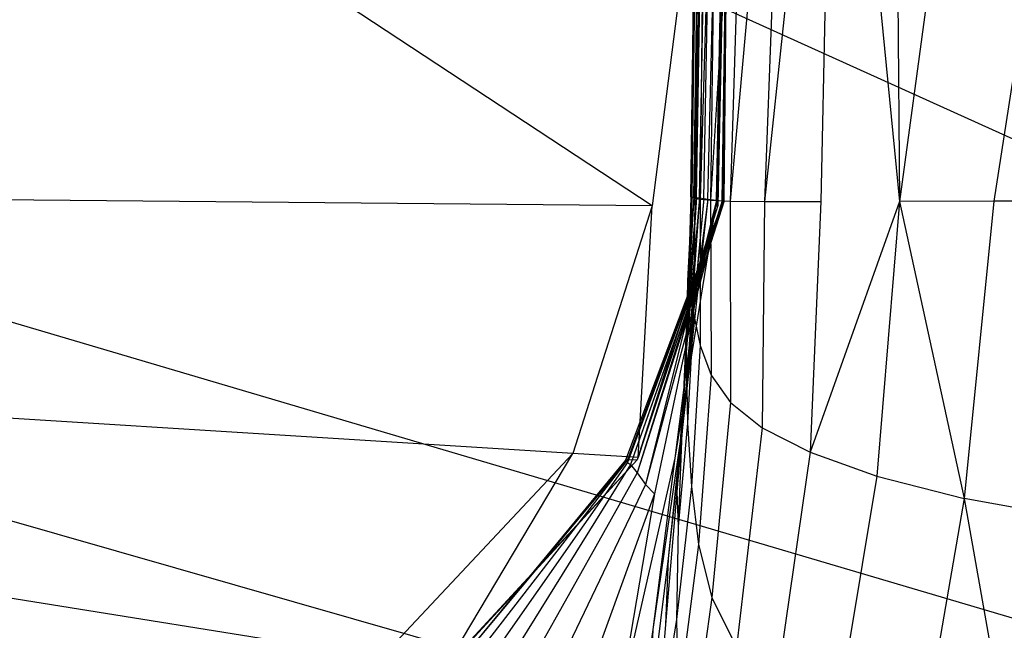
# Model space of a CAD drawing. Extents: x 0 to 0.36, y -0.56 to 0.
# Tile 14 of 24: x 0.048 to 0.136, y -0.17 to -0.115. Entities that reach past the tile are written whole.
import ezdxf

# ---------------------------------------------------------------- set-up
doc = ezdxf.new("R2010")
doc.units = 0
doc.layers.add('L0_WC_N_566010__0___REPLACEMTFO', color=7, linetype='CONTINUOUS')

msp = doc.modelspace()

# ---------------------------------------------------------------- linework, layer by layer
at = {"layer": 'L0_WC_N_566010__0___REPLACEMTFO', "color": 8}
for points, invisible_edges in [([(0.104422, -0.131893, 0.310898), (0.005335, -0.131007, 0.310606), (0.007963, -0.068414, 0.310697), (0.104422, -0.131893, 0.310898)], 14), ([(0.104422, -0.131893, 0.310898), (0.007963, -0.068414, 0.310697), (0.103798, -0.070887, 0.310715), (0.104422, -0.131893, 0.310898)], 14), ([(0.148276, -0.131034, 0.354705), (0.010522, -0.068649, 0.354705), (0.008976, -0.131165, 0.354705), (0.148276, -0.131034, 0.354705)], 13), ([(0.010522, -0.068649, 0.354705), (0.148276, -0.131034, 0.354705), (0.148562, -0.068488, 0.354705), (0.010522, -0.068649, 0.354705)], 14), ([(0.126188, -0.069694, 0.025003), (0.12668, -0.131502, 0.02632), (0.120858, -0.07154, 0.035676), (0.126188, -0.069694, 0.025003)], 14), ([(0.135114, -0.069699, 0.017859), (0.12668, -0.131502, 0.02632), (0.126188, -0.069694, 0.025003), (0.135114, -0.069699, 0.017859)], 14), ([(0.135179, -0.131487, 0.019104), (0.12668, -0.131502, 0.02632), (0.135114, -0.069699, 0.017859), (0.135179, -0.131487, 0.019104)], 14), ([(0.14478, -0.069695, 0.011777), (0.135179, -0.131487, 0.019104), (0.135114, -0.069699, 0.017859), (0.14478, -0.069695, 0.011777)], 14), ([(0.144947, -0.131473, 0.013306), (0.135179, -0.131487, 0.019104), (0.14478, -0.069695, 0.011777), (0.144947, -0.131473, 0.013306)], 14), ([(0.111513, -0.07677, 0.310716), (0.104422, -0.131893, 0.310898), (0.103798, -0.070887, 0.310715), (0.111513, -0.07677, 0.310716)], 14), ([(0.120858, -0.07154, 0.035676), (0.1196, -0.131511, 0.035199), (0.114544, -0.1315, 0.04505), (0.120858, -0.07154, 0.035676)], 14), ([(0.120858, -0.07154, 0.035676), (0.114544, -0.1315, 0.04505), (0.116768, -0.072754, 0.0457), (0.120858, -0.07154, 0.035676)], 14), ([(0.120858, -0.07154, 0.035676), (0.12668, -0.131502, 0.02632), (0.1196, -0.131511, 0.035199), (0.120858, -0.07154, 0.035676)], 14), ([(0.116768, -0.072754, 0.0457), (0.114544, -0.1315, 0.04505), (0.111442, -0.131463, 0.055), (0.116768, -0.072754, 0.0457)], 14), ([(0.116768, -0.072754, 0.0457), (0.111442, -0.131463, 0.055), (0.113247, -0.073695, 0.055335), (0.116768, -0.072754, 0.0457)], 14), ([(0.110463, -0.074245, 0.064939), (0.109674, -0.131397, 0.064915), (0.108746, -0.131309, 0.074693), (0.110463, -0.074245, 0.064939)], 14), ([(0.110463, -0.074245, 0.064939), (0.108746, -0.131309, 0.074693), (0.109314, -0.074909, 0.074503), (0.110463, -0.074245, 0.064939)], 14), ([(0.113247, -0.073695, 0.055335), (0.111442, -0.131463, 0.055), (0.109674, -0.131397, 0.064915), (0.113247, -0.073695, 0.055335)], 14), ([(0.113247, -0.073695, 0.055335), (0.109674, -0.131397, 0.064915), (0.110463, -0.074245, 0.064939), (0.113247, -0.073695, 0.055335)], 14), ([(0.107905, -0.131073, 0.110313), (0.108668, -0.074893, 0.094528), (0.108008, -0.131133, 0.094528), (0.107905, -0.131073, 0.110313)], 13), ([(0.108668, -0.074893, 0.094528), (0.107905, -0.131073, 0.110313), (0.108566, -0.074893, 0.110313), (0.108668, -0.074893, 0.094528)], 14), ([(0.108653, -0.074893, 0.119051), (0.107905, -0.131073, 0.110313), (0.107985, -0.131088, 0.11905), (0.108653, -0.074893, 0.119051)], 13), ([(0.107905, -0.131073, 0.110313), (0.108653, -0.074893, 0.119051), (0.108566, -0.074893, 0.110313), (0.107905, -0.131073, 0.110313)], 14), ([(0.108835, -0.074893, 0.127786), (0.107985, -0.131088, 0.11905), (0.108177, -0.131105, 0.127786), (0.108835, -0.074893, 0.127786)], 13), ([(0.107985, -0.131088, 0.11905), (0.108835, -0.074893, 0.127786), (0.108653, -0.074893, 0.119051), (0.107985, -0.131088, 0.11905)], 14), ([(0.108668, -0.074893, 0.094528), (0.108815, -0.075091, 0.084158), (0.108008, -0.131133, 0.094528), (0.108668, -0.074893, 0.094528)], 14), ([(0.108815, -0.075091, 0.084158), (0.108276, -0.131217, 0.084179), (0.108008, -0.131133, 0.094528), (0.108815, -0.075091, 0.084158)], 14), ([(0.109065, -0.074893, 0.135542), (0.108177, -0.131105, 0.127786), (0.108419, -0.131145, 0.135541), (0.109065, -0.074893, 0.135542)], 13), ([(0.108177, -0.131105, 0.127786), (0.109065, -0.074893, 0.135542), (0.108835, -0.074893, 0.127786), (0.108177, -0.131105, 0.127786)], 14), ([(0.108276, -0.131217, 0.084179), (0.109314, -0.074909, 0.074503), (0.108746, -0.131309, 0.074693), (0.108276, -0.131217, 0.084179)], 13), ([(0.109314, -0.074909, 0.074503), (0.108276, -0.131217, 0.084179), (0.108815, -0.075091, 0.084158), (0.109314, -0.074909, 0.074503)], 14), ([(0.109347, -0.074893, 0.143296), (0.108419, -0.131145, 0.135541), (0.108693, -0.131186, 0.143296), (0.109347, -0.074893, 0.143296)], 13), ([(0.108419, -0.131145, 0.135541), (0.109347, -0.074893, 0.143296), (0.109065, -0.074893, 0.135542), (0.108419, -0.131145, 0.135541)], 14), ([(0.109716, -0.074893, 0.152329), (0.108693, -0.131186, 0.143296), (0.109077, -0.131241, 0.152324), (0.109716, -0.074893, 0.152329)], 13), ([(0.108693, -0.131186, 0.143296), (0.109716, -0.074893, 0.152329), (0.109347, -0.074893, 0.143296), (0.108693, -0.131186, 0.143296)], 14), ([(0.110079, -0.074893, 0.161353), (0.109077, -0.131241, 0.152324), (0.109432, -0.131293, 0.161353), (0.110079, -0.074893, 0.161353)], 13), ([(0.109077, -0.131241, 0.152324), (0.110079, -0.074893, 0.161353), (0.109716, -0.074893, 0.152329), (0.109077, -0.131241, 0.152324)], 14), ([(0.110846, -0.074893, 0.18291), (0.109432, -0.131293, 0.161353), (0.110205, -0.131387, 0.182911), (0.110846, -0.074893, 0.18291)], 13), ([(0.109432, -0.131293, 0.161353), (0.110846, -0.074893, 0.18291), (0.110079, -0.074893, 0.161353), (0.109432, -0.131293, 0.161353)], 14), ([(0.111362, -0.074893, 0.207526), (0.110205, -0.131387, 0.182911), (0.110725, -0.131433, 0.207526), (0.111362, -0.074893, 0.207526)], 13), ([(0.110205, -0.131387, 0.182911), (0.111362, -0.074893, 0.207526), (0.110846, -0.074893, 0.18291), (0.110205, -0.131387, 0.182911)], 14), ([(0.111536, -0.074893, 0.233713), (0.110725, -0.131433, 0.207526), (0.1109, -0.131452, 0.233712), (0.111536, -0.074893, 0.233713)], 13), ([(0.110725, -0.131433, 0.207526), (0.111536, -0.074893, 0.233713), (0.111362, -0.074893, 0.207526), (0.110725, -0.131433, 0.207526)], 14), ([(0.111442, -0.074893, 0.297995), (0.110803, -0.131459, 0.297995), (0.111523, -0.076764, 0.308269), (0.111442, -0.074893, 0.297995)], 14), ([(0.110803, -0.131459, 0.297995), (0.111459, -0.074893, 0.285287), (0.110824, -0.13146, 0.285287), (0.110803, -0.131459, 0.297995)], 13), ([(0.111459, -0.074893, 0.285287), (0.110803, -0.131459, 0.297995), (0.111442, -0.074893, 0.297995), (0.111459, -0.074893, 0.285287)], 14), ([(0.110824, -0.13146, 0.285287), (0.111488, -0.074893, 0.272521), (0.110845, -0.131462, 0.272521), (0.110824, -0.13146, 0.285287)], 13), ([(0.111488, -0.074893, 0.272521), (0.110824, -0.13146, 0.285287), (0.111459, -0.074893, 0.285287), (0.111488, -0.074893, 0.272521)], 14), ([(0.111488, -0.074893, 0.272521), (0.110884, -0.131459, 0.259754), (0.110845, -0.131462, 0.272521), (0.111488, -0.074893, 0.272521)], 13), ([(0.110884, -0.131459, 0.259754), (0.111488, -0.074893, 0.272521), (0.111519, -0.074893, 0.259756), (0.110884, -0.131459, 0.259754)], 14), ([(0.111519, -0.074893, 0.259756), (0.1109, -0.131452, 0.233712), (0.110884, -0.131459, 0.259754), (0.111519, -0.074893, 0.259756)], 13), ([(0.1109, -0.131452, 0.233712), (0.111519, -0.074893, 0.259756), (0.111536, -0.074893, 0.233713), (0.1109, -0.131452, 0.233712)], 14), ([(0.111513, -0.07677, 0.310716), (0.110227, -0.131945, 0.310915), (0.104422, -0.131893, 0.310898), (0.111513, -0.07677, 0.310716)], 14), ([(0.111513, -0.07677, 0.310716), (0.110338, -0.131851, 0.308429), (0.110227, -0.131945, 0.310915), (0.111513, -0.07677, 0.310716)], 14), ([(0.111523, -0.076764, 0.308269), (0.110803, -0.131459, 0.297995), (0.110338, -0.131851, 0.308429), (0.111523, -0.076764, 0.308269)], 14), ([(0.111523, -0.076764, 0.308269), (0.110338, -0.131851, 0.308429), (0.111513, -0.07677, 0.310716), (0.111523, -0.076764, 0.308269)], 14), ([(0.097306, -0.154176, 0.311151), (0.005232, -0.148407, 0.310593), (0.005335, -0.131007, 0.310606), (0.097306, -0.154176, 0.311151)], 14), ([(0.104422, -0.131893, 0.310898), (0.097306, -0.154176, 0.311151), (0.005335, -0.131007, 0.310606), (0.104422, -0.131893, 0.310898)], 14), ([(0.008976, -0.131165, 0.354705), (0.15106, -0.173156, 0.354705), (0.148276, -0.131034, 0.354705), (0.008976, -0.131165, 0.354705)], 14), ([(0.108177, -0.131105, 0.127786), (0.107618, -0.138642, 0.113858), (0.107534, -0.141606, 0.121456), (0.108177, -0.131105, 0.127786)], 14), ([(0.108177, -0.131105, 0.127786), (0.107534, -0.141606, 0.121456), (0.108419, -0.131145, 0.135541), (0.108177, -0.131105, 0.127786)], 14), ([(0.107985, -0.131088, 0.11905), (0.107772, -0.136203, 0.108125), (0.107618, -0.138642, 0.113858), (0.107985, -0.131088, 0.11905)], 14), ([(0.107985, -0.131088, 0.11905), (0.107618, -0.138642, 0.113858), (0.108177, -0.131105, 0.127786), (0.107985, -0.131088, 0.11905)], 14), ([(0.107905, -0.131073, 0.110313), (0.107772, -0.136203, 0.108125), (0.107985, -0.131088, 0.11905), (0.107905, -0.131073, 0.110313)], 14), ([(0.107905, -0.131073, 0.110313), (0.108008, -0.131133, 0.094528), (0.107772, -0.136203, 0.108125), (0.107905, -0.131073, 0.110313)], 14), ([(0.15106, -0.173156, 0.354705), (0.008976, -0.131165, 0.354705), (0.008571, -0.149308, 0.354705), (0.15106, -0.173156, 0.354705)], 13), ([(0.104422, -0.131893, 0.310898), (0.10318, -0.154545, 0.311187), (0.097306, -0.154176, 0.311151), (0.104422, -0.131893, 0.310898)], 13), ([(0.110803, -0.131459, 0.297995), (0.102219, -0.154756, 0.282828), (0.102044, -0.15476, 0.296243), (0.110803, -0.131459, 0.297995)], 14), ([(0.110803, -0.131459, 0.297995), (0.102044, -0.15476, 0.296243), (0.103093, -0.154736, 0.308614), (0.110803, -0.131459, 0.297995)], 14), ([(0.110884, -0.131459, 0.259754), (0.102489, -0.155171, 0.251681), (0.102205, -0.154987, 0.268301), (0.110884, -0.131459, 0.259754)], 14), ([(0.110884, -0.131459, 0.259754), (0.102205, -0.154987, 0.268301), (0.110845, -0.131462, 0.272521), (0.110884, -0.131459, 0.259754)], 14), ([(0.110845, -0.131462, 0.272521), (0.102205, -0.154987, 0.268301), (0.102219, -0.154756, 0.282828), (0.110845, -0.131462, 0.272521)], 14), ([(0.110803, -0.131459, 0.297995), (0.110824, -0.13146, 0.285287), (0.102219, -0.154756, 0.282828), (0.110803, -0.131459, 0.297995)], 14), ([(0.110824, -0.13146, 0.285287), (0.110845, -0.131462, 0.272521), (0.102219, -0.154756, 0.282828), (0.110824, -0.13146, 0.285287)], 14), ([(0.1109, -0.131452, 0.233712), (0.103085, -0.155901, 0.230286), (0.102489, -0.155171, 0.251681), (0.1109, -0.131452, 0.233712)], 14), ([(0.1109, -0.131452, 0.233712), (0.102489, -0.155171, 0.251681), (0.110884, -0.131459, 0.259754), (0.1109, -0.131452, 0.233712)], 14), ([(0.110725, -0.131433, 0.207526), (0.103828, -0.156962, 0.207124), (0.103085, -0.155901, 0.230286), (0.110725, -0.131433, 0.207526)], 14), ([(0.110725, -0.131433, 0.207526), (0.103085, -0.155901, 0.230286), (0.1109, -0.131452, 0.233712), (0.110725, -0.131433, 0.207526)], 14), ([(0.110803, -0.131459, 0.297995), (0.103093, -0.154736, 0.308614), (0.110338, -0.131851, 0.308429), (0.110803, -0.131459, 0.297995)], 14), ([(0.110338, -0.131851, 0.308429), (0.103093, -0.154736, 0.308614), (0.10318, -0.154545, 0.311187), (0.110338, -0.131851, 0.308429)], 14), ([(0.110338, -0.131851, 0.308429), (0.10318, -0.154545, 0.311187), (0.110227, -0.131945, 0.310915), (0.110338, -0.131851, 0.308429)], 14), ([(0.10318, -0.154545, 0.311187), (0.104422, -0.131893, 0.310898), (0.110227, -0.131945, 0.310915), (0.10318, -0.154545, 0.311187)], 14), ([(0.110205, -0.131387, 0.182911), (0.104648, -0.15779, 0.18389), (0.103828, -0.156962, 0.207124), (0.110205, -0.131387, 0.182911)], 14), ([(0.110205, -0.131387, 0.182911), (0.103828, -0.156962, 0.207124), (0.110725, -0.131433, 0.207526), (0.110205, -0.131387, 0.182911)], 14), ([(0.110205, -0.131387, 0.182911), (0.106455, -0.154594, 0.163813), (0.104648, -0.15779, 0.18389), (0.110205, -0.131387, 0.182911)], 14), ([(0.109432, -0.131293, 0.161353), (0.106455, -0.154594, 0.163813), (0.110205, -0.131387, 0.182911), (0.109432, -0.131293, 0.161353)], 14), ([(0.109432, -0.131293, 0.161353), (0.107241, -0.151031, 0.14995), (0.106455, -0.154594, 0.163813), (0.109432, -0.131293, 0.161353)], 14), ([(0.109077, -0.131241, 0.152324), (0.107241, -0.151031, 0.14995), (0.109432, -0.131293, 0.161353), (0.109077, -0.131241, 0.152324)], 14), ([(0.109077, -0.131241, 0.152324), (0.107512, -0.147748, 0.13895), (0.107241, -0.151031, 0.14995), (0.109077, -0.131241, 0.152324)], 14), ([(0.108693, -0.131186, 0.143296), (0.107531, -0.14465, 0.129737), (0.107512, -0.147748, 0.13895), (0.108693, -0.131186, 0.143296)], 14), ([(0.108693, -0.131186, 0.143296), (0.107512, -0.147748, 0.13895), (0.109077, -0.131241, 0.152324), (0.108693, -0.131186, 0.143296)], 14), ([(0.108419, -0.131145, 0.135541), (0.107531, -0.14465, 0.129737), (0.108693, -0.131186, 0.143296), (0.108419, -0.131145, 0.135541)], 14), ([(0.108419, -0.131145, 0.135541), (0.107534, -0.141606, 0.121456), (0.107531, -0.14465, 0.129737), (0.108419, -0.131145, 0.135541)], 14), ([(0.108008, -0.131133, 0.094528), (0.107803, -0.138654, 0.100177), (0.107772, -0.136203, 0.108125), (0.108008, -0.131133, 0.094528)], 14), ([(0.108008, -0.131133, 0.094528), (0.108276, -0.131217, 0.084179), (0.107803, -0.138654, 0.100177), (0.108008, -0.131133, 0.094528)], 14), ([(0.108276, -0.131217, 0.084179), (0.108149, -0.141582, 0.091246), (0.107803, -0.138654, 0.100177), (0.108276, -0.131217, 0.084179)], 14), ([(0.108276, -0.131217, 0.084179), (0.108746, -0.131309, 0.074693), (0.108149, -0.141582, 0.091246), (0.108276, -0.131217, 0.084179)], 14), ([(0.108746, -0.131309, 0.074693), (0.108746, -0.144449, 0.082033), (0.108149, -0.141582, 0.091246), (0.108746, -0.131309, 0.074693)], 14), ([(0.108746, -0.131309, 0.074693), (0.109674, -0.131397, 0.064915), (0.108746, -0.144449, 0.082033), (0.108746, -0.131309, 0.074693)], 14), ([(0.109674, -0.131397, 0.064915), (0.109739, -0.147115, 0.072484), (0.108746, -0.144449, 0.082033), (0.109674, -0.131397, 0.064915)], 14), ([(0.109674, -0.131397, 0.064915), (0.111442, -0.131463, 0.055), (0.109739, -0.147115, 0.072484), (0.109674, -0.131397, 0.064915)], 14), ([(0.111442, -0.131463, 0.055), (0.111469, -0.149573, 0.062678), (0.109739, -0.147115, 0.072484), (0.111442, -0.131463, 0.055)], 14), ([(0.111442, -0.131463, 0.055), (0.114544, -0.1315, 0.04505), (0.111469, -0.149573, 0.062678), (0.111442, -0.131463, 0.055)], 14), ([(0.114544, -0.1315, 0.04505), (0.114324, -0.15187, 0.052712), (0.111469, -0.149573, 0.062678), (0.114544, -0.1315, 0.04505)], 14), ([(0.114544, -0.1315, 0.04505), (0.1196, -0.131511, 0.035199), (0.114324, -0.15187, 0.052712), (0.114544, -0.1315, 0.04505)], 14), ([(0.1196, -0.131511, 0.035199), (0.118654, -0.154066, 0.042735), (0.114324, -0.15187, 0.052712), (0.1196, -0.131511, 0.035199)], 14), ([(0.12668, -0.131502, 0.02632), (0.124651, -0.156196, 0.033124), (0.118654, -0.154066, 0.042735), (0.12668, -0.131502, 0.02632)], 14), ([(0.12668, -0.131502, 0.02632), (0.118654, -0.154066, 0.042735), (0.1196, -0.131511, 0.035199), (0.12668, -0.131502, 0.02632)], 14), ([(0.12668, -0.131502, 0.02632), (0.132512, -0.15822, 0.024417), (0.124651, -0.156196, 0.033124), (0.12668, -0.131502, 0.02632)], 14), ([(0.135179, -0.131487, 0.019104), (0.132512, -0.15822, 0.024417), (0.12668, -0.131502, 0.02632), (0.135179, -0.131487, 0.019104)], 14), ([(0.14242, -0.160033, 0.017132), (0.132512, -0.15822, 0.024417), (0.135179, -0.131487, 0.019104), (0.14242, -0.160033, 0.017132)], 14), ([(0.144947, -0.131473, 0.013306), (0.14242, -0.160033, 0.017132), (0.135179, -0.131487, 0.019104), (0.144947, -0.131473, 0.013306)], 14), ([(0.107803, -0.138654, 0.100177), (0.107618, -0.138642, 0.113858), (0.107772, -0.136203, 0.108125), (0.107803, -0.138654, 0.100177)], 14), ([(0.107618, -0.138642, 0.113858), (0.107803, -0.138654, 0.100177), (0.107497, -0.145256, 0.106765), (0.107618, -0.138642, 0.113858)], 13), ([(0.107618, -0.138642, 0.113858), (0.107497, -0.145256, 0.106765), (0.107534, -0.141606, 0.121456), (0.107618, -0.138642, 0.113858)], 14), ([(0.107803, -0.138654, 0.100177), (0.108149, -0.141582, 0.091246), (0.107497, -0.145256, 0.106765), (0.107803, -0.138654, 0.100177)], 14), ([(0.107534, -0.141606, 0.121456), (0.107497, -0.145256, 0.106765), (0.107117, -0.151531, 0.114441), (0.107534, -0.141606, 0.121456)], 14), ([(0.107534, -0.141606, 0.121456), (0.107117, -0.151531, 0.114441), (0.107531, -0.14465, 0.129737), (0.107534, -0.141606, 0.121456)], 14), ([(0.108149, -0.141582, 0.091246), (0.107613, -0.151432, 0.098546), (0.107497, -0.145256, 0.106765), (0.108149, -0.141582, 0.091246)], 14), ([(0.108149, -0.141582, 0.091246), (0.108746, -0.144449, 0.082033), (0.107613, -0.151432, 0.098546), (0.108149, -0.141582, 0.091246)], 14), ([(0.107531, -0.14465, 0.129737), (0.107117, -0.151531, 0.114441), (0.106634, -0.157586, 0.123077), (0.107531, -0.14465, 0.129737)], 14), ([(0.107531, -0.14465, 0.129737), (0.106634, -0.157586, 0.123077), (0.107512, -0.147748, 0.13895), (0.107531, -0.14465, 0.129737)], 14), ([(0.107497, -0.145256, 0.106765), (0.107613, -0.151432, 0.098546), (0.107117, -0.151531, 0.114441), (0.107497, -0.145256, 0.106765)], 14), ([(0.108746, -0.144449, 0.082033), (0.107956, -0.157135, 0.089647), (0.107613, -0.151432, 0.098546), (0.108746, -0.144449, 0.082033)], 14), ([(0.108746, -0.144449, 0.082033), (0.109739, -0.147115, 0.072484), (0.107956, -0.157135, 0.089647), (0.108746, -0.144449, 0.082033)], 14), ([(0.107512, -0.147748, 0.13895), (0.105858, -0.163614, 0.132986), (0.107241, -0.151031, 0.14995), (0.107512, -0.147748, 0.13895)], 14), ([(0.107512, -0.147748, 0.13895), (0.106634, -0.157586, 0.123077), (0.105858, -0.163614, 0.132986), (0.107512, -0.147748, 0.13895)], 14), ([(0.109739, -0.147115, 0.072484), (0.108586, -0.162344, 0.080225), (0.107956, -0.157135, 0.089647), (0.109739, -0.147115, 0.072484)], 14), ([(0.109739, -0.147115, 0.072484), (0.111469, -0.149573, 0.062678), (0.108586, -0.162344, 0.080225), (0.109739, -0.147115, 0.072484)], 14), ([(0.08006, -0.172533, 0.311228), (0.005159, -0.160558, 0.310584), (0.005232, -0.148407, 0.310593), (0.08006, -0.172533, 0.311228)], 14), ([(0.097306, -0.154176, 0.311151), (0.08006, -0.172533, 0.311228), (0.005232, -0.148407, 0.310593), (0.097306, -0.154176, 0.311151)], 14), ([(0.123186, -0.182078, 0.354706), (0.008571, -0.149308, 0.354705), (0.008356, -0.161548, 0.354705), (0.123186, -0.182078, 0.354706)], 13), ([(0.008571, -0.149308, 0.354705), (0.123186, -0.182078, 0.354706), (0.15106, -0.173156, 0.354705), (0.008571, -0.149308, 0.354705)], 14), ([(0.111469, -0.149573, 0.062678), (0.109812, -0.167124, 0.070373), (0.108586, -0.162344, 0.080225), (0.111469, -0.149573, 0.062678)], 14), ([(0.111469, -0.149573, 0.062678), (0.114324, -0.15187, 0.052712), (0.109812, -0.167124, 0.070373), (0.111469, -0.149573, 0.062678)], 14), ([(0.107241, -0.151031, 0.14995), (0.105858, -0.163614, 0.132986), (0.104504, -0.170002, 0.144948), (0.107241, -0.151031, 0.14995)], 14), ([(0.107241, -0.151031, 0.14995), (0.104504, -0.170002, 0.144948), (0.106455, -0.154594, 0.163813), (0.107241, -0.151031, 0.14995)], 14), ([(0.107613, -0.151432, 0.098546), (0.106775, -0.160727, 0.106494), (0.107117, -0.151531, 0.114441), (0.107613, -0.151432, 0.098546)], 14), ([(0.107613, -0.151432, 0.098546), (0.107956, -0.157135, 0.089647), (0.106775, -0.160727, 0.106494), (0.107613, -0.151432, 0.098546)], 14), ([(0.107117, -0.151531, 0.114441), (0.106775, -0.160727, 0.106494), (0.106634, -0.157586, 0.123077), (0.107117, -0.151531, 0.114441)], 14), ([(0.114324, -0.15187, 0.052712), (0.112008, -0.171594, 0.060144), (0.109812, -0.167124, 0.070373), (0.114324, -0.15187, 0.052712)], 14), ([(0.114324, -0.15187, 0.052712), (0.118654, -0.154066, 0.042735), (0.112008, -0.171594, 0.060144), (0.114324, -0.15187, 0.052712)], 14), ([(0.118654, -0.154066, 0.042735), (0.115503, -0.175864, 0.049591), (0.112008, -0.171594, 0.060144), (0.118654, -0.154066, 0.042735)], 14), ([(0.118654, -0.154066, 0.042735), (0.124651, -0.156196, 0.033124), (0.115503, -0.175864, 0.049591), (0.118654, -0.154066, 0.042735)], 14), ([(0.097306, -0.154176, 0.311151), (0.085787, -0.173449, 0.311275), (0.08006, -0.172533, 0.311228), (0.097306, -0.154176, 0.311151)], 13), ([(0.085787, -0.173449, 0.311275), (0.103093, -0.154736, 0.308614), (0.085717, -0.173617, 0.30872), (0.085787, -0.173449, 0.311275)], 13), ([(0.103093, -0.154736, 0.308614), (0.102044, -0.15476, 0.296243), (0.085717, -0.173617, 0.30872), (0.103093, -0.154736, 0.308614)], 14), ([(0.102044, -0.15476, 0.296243), (0.086131, -0.173997, 0.295037), (0.085717, -0.173617, 0.30872), (0.102044, -0.15476, 0.296243)], 14), ([(0.085787, -0.173449, 0.311275), (0.097306, -0.154176, 0.311151), (0.10318, -0.154545, 0.311187), (0.085787, -0.173449, 0.311275)], 14), ([(0.103093, -0.154736, 0.308614), (0.085787, -0.173449, 0.311275), (0.10318, -0.154545, 0.311187), (0.103093, -0.154736, 0.308614)], 14), ([(0.102219, -0.154756, 0.282828), (0.086805, -0.174616, 0.280585), (0.086131, -0.173997, 0.295037), (0.102219, -0.154756, 0.282828)], 14), ([(0.102219, -0.154756, 0.282828), (0.086131, -0.173997, 0.295037), (0.102044, -0.15476, 0.296243), (0.102219, -0.154756, 0.282828)], 14), ([(0.102219, -0.154756, 0.282828), (0.102205, -0.154987, 0.268301), (0.086805, -0.174616, 0.280585), (0.102219, -0.154756, 0.282828)], 14), ([(0.102205, -0.154987, 0.268301), (0.087882, -0.175397, 0.264905), (0.086805, -0.174616, 0.280585), (0.102205, -0.154987, 0.268301)], 14), ([(0.102205, -0.154987, 0.268301), (0.102489, -0.155171, 0.251681), (0.087882, -0.175397, 0.264905), (0.102205, -0.154987, 0.268301)], 14), ([(0.106455, -0.154594, 0.163813), (0.101313, -0.177234, 0.160293), (0.104648, -0.15779, 0.18389), (0.106455, -0.154594, 0.163813)], 14), ([(0.106455, -0.154594, 0.163813), (0.104504, -0.170002, 0.144948), (0.101313, -0.177234, 0.160293), (0.106455, -0.154594, 0.163813)], 14), ([(0.102489, -0.155171, 0.251681), (0.08925, -0.176401, 0.247592), (0.087882, -0.175397, 0.264905), (0.102489, -0.155171, 0.251681)], 14), ([(0.102489, -0.155171, 0.251681), (0.103085, -0.155901, 0.230286), (0.08925, -0.176401, 0.247592), (0.102489, -0.155171, 0.251681)], 14), ([(0.103085, -0.155901, 0.230286), (0.090667, -0.17804, 0.227975), (0.08925, -0.176401, 0.247592), (0.103085, -0.155901, 0.230286)], 14), ([(0.103085, -0.155901, 0.230286), (0.103828, -0.156962, 0.207124), (0.090667, -0.17804, 0.227975), (0.103085, -0.155901, 0.230286)], 14), ([(0.124651, -0.156196, 0.033124), (0.120667, -0.179994, 0.038892), (0.115503, -0.175864, 0.049591), (0.124651, -0.156196, 0.033124)], 14), ([(0.124651, -0.156196, 0.033124), (0.132512, -0.15822, 0.024417), (0.120667, -0.179994, 0.038892), (0.124651, -0.156196, 0.033124)], 14), ([(0.103828, -0.156962, 0.207124), (0.092265, -0.181049, 0.206521), (0.090667, -0.17804, 0.227975), (0.103828, -0.156962, 0.207124)], 14), ([(0.103828, -0.156962, 0.207124), (0.104648, -0.15779, 0.18389), (0.092265, -0.181049, 0.206521), (0.103828, -0.156962, 0.207124)], 14), ([(0.106634, -0.157586, 0.123077), (0.105625, -0.169548, 0.115311), (0.105858, -0.163614, 0.132986), (0.106634, -0.157586, 0.123077)], 14), ([(0.106634, -0.157586, 0.123077), (0.106775, -0.160727, 0.106494), (0.105625, -0.169548, 0.115311), (0.106634, -0.157586, 0.123077)], 14), ([(0.107956, -0.157135, 0.089647), (0.10661, -0.169114, 0.097753), (0.106775, -0.160727, 0.106494), (0.107956, -0.157135, 0.089647)], 14), ([(0.107956, -0.157135, 0.089647), (0.108586, -0.162344, 0.080225), (0.10661, -0.169114, 0.097753), (0.107956, -0.157135, 0.089647)], 14), ([(0.104648, -0.15779, 0.18389), (0.094118, -0.186716, 0.181692), (0.092265, -0.181049, 0.206521), (0.104648, -0.15779, 0.18389)], 14), ([(0.104648, -0.15779, 0.18389), (0.101313, -0.177234, 0.160293), (0.094118, -0.186716, 0.181692), (0.104648, -0.15779, 0.18389)], 14), ([(0.132512, -0.15822, 0.024417), (0.128048, -0.183951, 0.028467), (0.120667, -0.179994, 0.038892), (0.132512, -0.15822, 0.024417)], 14), ([(0.132512, -0.15822, 0.024417), (0.13768, -0.18753, 0.018684), (0.128048, -0.183951, 0.028467), (0.132512, -0.15822, 0.024417)], 14), ([(0.14242, -0.160033, 0.017132), (0.13768, -0.18753, 0.018684), (0.132512, -0.15822, 0.024417), (0.14242, -0.160033, 0.017132)], 14), ([(0.062561, -0.189777, 0.310994), (0.005053, -0.178274, 0.310571), (0.005159, -0.160558, 0.310584), (0.062561, -0.189777, 0.310994)], 14), ([(0.08006, -0.172533, 0.311228), (0.062561, -0.189777, 0.310994), (0.005159, -0.160558, 0.310584), (0.08006, -0.172533, 0.311228)], 14), ([(0.106775, -0.160727, 0.106494), (0.10661, -0.169114, 0.097753), (0.105625, -0.169548, 0.115311), (0.106775, -0.160727, 0.106494)], 14), ([(0.097396, -0.196622, 0.354705), (0.008356, -0.161548, 0.354705), (0.008177, -0.175912, 0.354705), (0.097396, -0.196622, 0.354705)], 13), ([(0.008356, -0.161548, 0.354705), (0.097396, -0.196622, 0.354705), (0.123186, -0.182078, 0.354706), (0.008356, -0.161548, 0.354705)], 14), ([(0.108586, -0.162344, 0.080225), (0.106761, -0.176714, 0.088374), (0.10661, -0.169114, 0.097753), (0.108586, -0.162344, 0.080225)], 14), ([(0.108586, -0.162344, 0.080225), (0.109812, -0.167124, 0.070373), (0.106761, -0.176714, 0.088374), (0.108586, -0.162344, 0.080225)], 14), ([(0.105858, -0.163614, 0.132986), (0.105625, -0.169548, 0.115311), (0.104069, -0.178153, 0.125337), (0.105858, -0.163614, 0.132986)], 14), ([(0.105858, -0.163614, 0.132986), (0.104069, -0.178153, 0.125337), (0.104504, -0.170002, 0.144948), (0.105858, -0.163614, 0.132986)], 14), ([(0.109812, -0.167124, 0.070373), (0.107493, -0.183659, 0.078452), (0.106761, -0.176714, 0.088374), (0.109812, -0.167124, 0.070373)], 14), ([(0.109812, -0.167124, 0.070373), (0.112008, -0.171594, 0.060144), (0.107493, -0.183659, 0.078452), (0.109812, -0.167124, 0.070373)], 14), ([(0.10661, -0.169114, 0.097753), (0.104793, -0.180382, 0.106608), (0.105625, -0.169548, 0.115311), (0.10661, -0.169114, 0.097753)], 14), ([(0.10661, -0.169114, 0.097753), (0.106761, -0.176714, 0.088374), (0.104793, -0.180382, 0.106608), (0.10661, -0.169114, 0.097753)], 14), ([(0.104504, -0.170002, 0.144948), (0.101925, -0.186991, 0.137085), (0.101313, -0.177234, 0.160293), (0.104504, -0.170002, 0.144948)], 14), ([(0.104504, -0.170002, 0.144948), (0.104069, -0.178153, 0.125337), (0.101925, -0.186991, 0.137085), (0.104504, -0.170002, 0.144948)], 14), ([(0.105625, -0.169548, 0.115311), (0.104793, -0.180382, 0.106608), (0.104069, -0.178153, 0.125337), (0.105625, -0.169548, 0.115311)], 14)]:
    msp.add_3dface(points, dxfattribs=dict(at, invisible_edges=invisible_edges))

doc.saveas('drawing.dxf')
